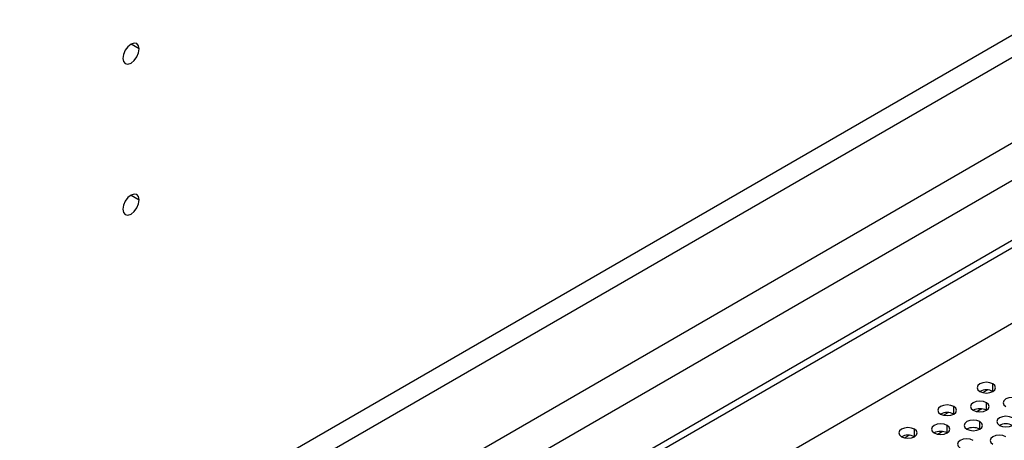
# Model space of a CAD drawing. Header units: millimetres. Extents: x 0 to 1118, y 0 to 864.
# Tile 251 of 256: x 950.04 to 960.69, y 703.3 to 707.85. Entities that reach past the tile are written whole.
import ezdxf

# ---------------------------------------------------------------- set-up
doc = ezdxf.new("R2010")
doc.units = ezdxf.units.MM

msp = doc.modelspace()

# ---------------------------------------------------------------- linework, layer by layer
at = {"color": 7, "linetype": 'Continuous', "lineweight": 25}
for p, q in [((946.1073, 696.995), (1001.403, 728.9165)), ((947.7002, 698.97), (999.6022, 728.9324)), ((1001.4737, 728.8757), (946.178, 696.9542)), ((999.7058, 728.5839), (947.8037, 698.6215)), ((945.9658, 696.0152), (1001.6859, 728.1816)), ((947.638, 700.1028), (971.1276, 713.663)), ((971.1897, 713.454), (947.7002, 699.8937)), ((960.4497, 703.6419), (960.3983, 703.6121)), ((960.0255, 703.3969), (959.974, 703.3672))]:
    msp.add_line(p, q, dxfattribs=at)
at = {"color": 8, "linetype": 'Continuous', "lineweight": 25}
for p, q in [((951.3289, 707.5361), (951.2405, 707.5872)), ((951.2405, 705.9541), (951.3289, 705.903)), ((960.5711, 703.8302), (960.5711, 703.9119)), ((960.4616, 703.8178), (960.5117, 703.8468)), ((960.1469, 703.5853), (960.1469, 703.6669)), ((960.5004, 703.6261), (960.5004, 703.7078)), ((960.0373, 703.5729), (960.0874, 703.6018)), ((960.3984, 703.6121), (960.4498, 703.6418)), ((960.0762, 703.3812), (960.0762, 703.4628)), ((960.4297, 703.422), (960.4297, 703.5037)), ((959.6131, 703.328), (959.6632, 703.3569)), ((959.7226, 703.3404), (959.7226, 703.422)), ((959.9741, 703.3672), (960.0256, 703.3969))]:
    msp.add_line(p, q, dxfattribs=at)
at = {"color": 7, "linetype": 'Continuous', "lineweight": 25, "flags": 128}
for points in [[(951.3289, 707.5361), (951.3221, 707.5713), (951.303, 707.5934), (951.2743, 707.5989), (951.2405, 707.5872), (951.2067, 707.5599), (951.178, 707.5212), (951.1588, 707.477), (951.1521, 707.4341)], [(951.1521, 707.4341), (951.1588, 707.3989), (951.178, 707.3768), (951.2067, 707.3713), (951.2405, 707.383), (951.2743, 707.4103), (951.303, 707.449), (951.3221, 707.4932), (951.3289, 707.5361)], [(951.3289, 705.903), (951.3221, 705.9382), (951.303, 705.9603), (951.2743, 705.9658), (951.2405, 705.9541), (951.2067, 705.9268), (951.178, 705.8881), (951.1588, 705.8439), (951.1521, 705.801)], [(951.1521, 705.801), (951.1588, 705.7658), (951.178, 705.7438), (951.2067, 705.7382), (951.2405, 705.7499), (951.2743, 705.7772), (951.303, 705.8159), (951.3221, 705.8601), (951.3289, 705.903)], [(960.5711, 703.9119), (960.5387, 703.9244), (960.5004, 703.9288), (960.4621, 703.9244), (960.4297, 703.9119), (960.408, 703.8931), (960.4004, 703.871), (960.408, 703.849), (960.4297, 703.8302)], [(960.4297, 703.8302), (960.4621, 703.8177), (960.5004, 703.8133), (960.5387, 703.8177), (960.5711, 703.8302), (960.5928, 703.849), (960.6004, 703.871), (960.5928, 703.8931), (960.5711, 703.9119)], [(960.854, 703.7486), (960.8215, 703.7611), (960.7833, 703.7655), (960.745, 703.7611), (960.7125, 703.7486), (960.6909, 703.7299), (960.6833, 703.7078), (960.6909, 703.6857), (960.7125, 703.6669)], [(960.1469, 703.6669), (960.1144, 703.6795), (960.0762, 703.6839), (960.0379, 703.6795), (960.0054, 703.6669), (959.9838, 703.6482), (959.9762, 703.6261), (959.9838, 703.604), (960.0054, 703.5853)], [(960.0054, 703.5853), (960.0379, 703.5728), (960.0762, 703.5684), (960.1144, 703.5728), (960.1469, 703.5853), (960.1685, 703.604), (960.1762, 703.6261), (960.1685, 703.6482), (960.1469, 703.6669)], [(960.5004, 703.7078), (960.468, 703.7203), (960.4297, 703.7247), (960.3914, 703.7203), (960.359, 703.7078), (960.3373, 703.689), (960.3297, 703.6669), (960.3373, 703.6449), (960.359, 703.6261)], [(960.359, 703.6261), (960.3914, 703.6136), (960.4297, 703.6092), (960.468, 703.6136), (960.5004, 703.6261), (960.5221, 703.6449), (960.5297, 703.6669), (960.5221, 703.689), (960.5004, 703.7078)], [(960.7833, 703.5445), (960.7508, 703.557), (960.7125, 703.5614), (960.6743, 703.557), (960.6418, 703.5445), (960.6202, 703.5258), (960.6125, 703.5037), (960.6202, 703.4816), (960.6418, 703.4628)], [(960.6418, 703.4628), (960.6743, 703.4503), (960.7125, 703.4459), (960.7508, 703.4503), (960.7833, 703.4628), (960.8049, 703.4816), (960.8125, 703.5037), (960.8049, 703.5258), (960.7833, 703.5445)], [(959.7226, 703.422), (959.6902, 703.4345), (959.6519, 703.4389), (959.6136, 703.4345), (959.5812, 703.422), (959.5595, 703.4033), (959.5519, 703.3812), (959.5595, 703.3591), (959.5812, 703.3404)], [(960.0762, 703.4628), (960.0437, 703.4754), (960.0054, 703.4798), (959.9672, 703.4754), (959.9347, 703.4628), (959.9131, 703.4441), (959.9054, 703.422), (959.9131, 703.3999), (959.9347, 703.3812)], [(959.9347, 703.3812), (959.9672, 703.3687), (960.0054, 703.3643), (960.0437, 703.3687), (960.0762, 703.3812), (960.0978, 703.3999), (960.1054, 703.422), (960.0978, 703.4441), (960.0762, 703.4628)], [(960.4297, 703.5037), (960.3973, 703.5162), (960.359, 703.5206), (960.3207, 703.5162), (960.2883, 703.5037), (960.2666, 703.4849), (960.259, 703.4628), (960.2666, 703.4408), (960.2883, 703.422)], [(960.2883, 703.422), (960.3207, 703.4095), (960.359, 703.4051), (960.3973, 703.4095), (960.4297, 703.422), (960.4514, 703.4408), (960.459, 703.4628), (960.4514, 703.4849), (960.4297, 703.5037)], [(959.5812, 703.3404), (959.6136, 703.3279), (959.6519, 703.3235), (959.6902, 703.3279), (959.7226, 703.3404), (959.7443, 703.3591), (959.7519, 703.3812), (959.7443, 703.4033), (959.7226, 703.422)], [(960.7125, 703.3404), (960.6801, 703.3529), (960.6418, 703.3573), (960.6036, 703.3529), (960.5711, 703.3404), (960.5494, 703.3217), (960.5418, 703.2996), (960.5494, 703.2775), (960.5711, 703.2587)], [(960.359, 703.2996), (960.3266, 703.3121), (960.2883, 703.3165), (960.25, 703.3121), (960.2176, 703.2996), (960.1959, 703.2808), (960.1883, 703.2587), (960.1959, 703.2367), (960.2176, 703.2179)]]:
    msp.add_lwpolyline(points, dxfattribs=at)
at = {"color": 7, "linetype": 'Continuous', "lineweight": 25}
for centre in [(960.5004, 703.6937), (960.4297, 703.4896), (960.0762, 703.4488), (960.359, 703.2855), (960.7125, 703.3264), (959.6519, 703.2039), (960.0054, 703.2447)]:
    msp.add_arc(centre, 0.1537, 62.61002, 117.3846, dxfattribs=at)

doc.saveas('drawing.dxf')
